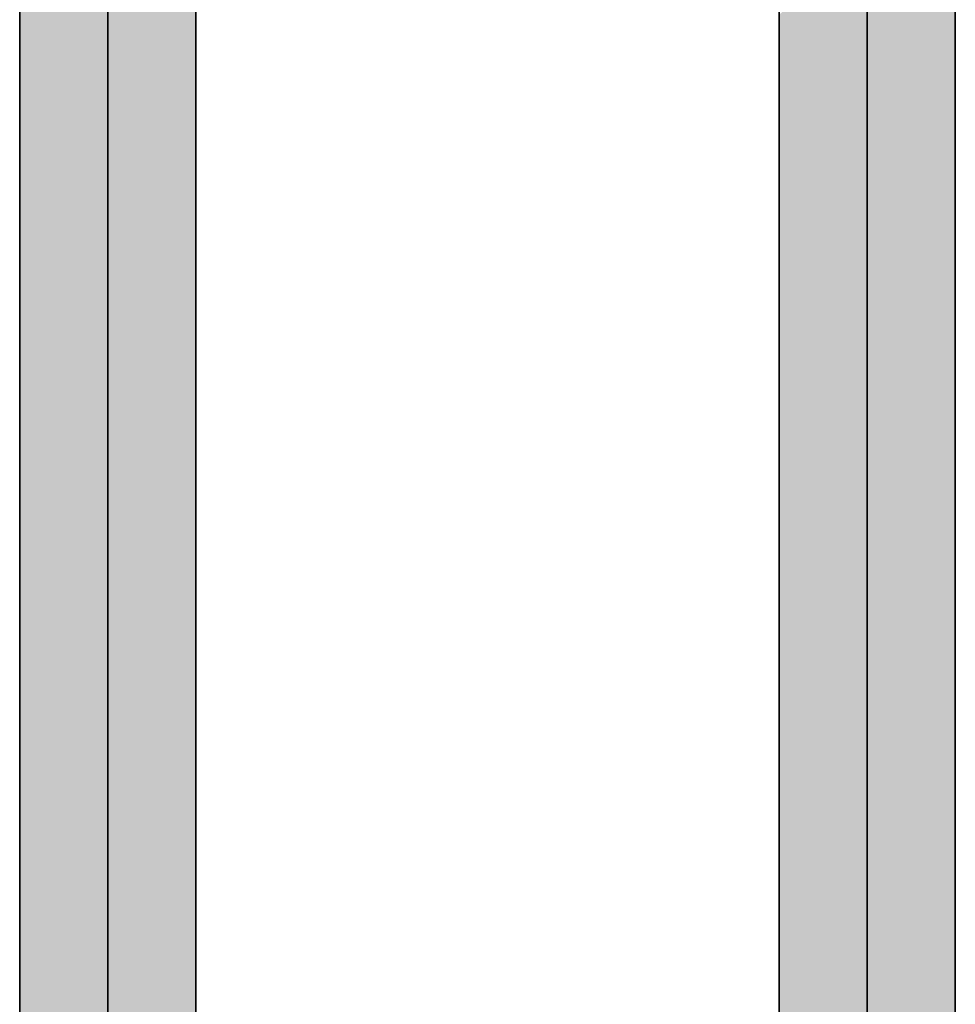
# Model space of a CAD drawing. Extents: x -459 to 541, y -543 to 550.
# Tile 114 of 256: x -345.95 to -339.79, y 249.18 to 255.66. Entities that reach past the tile are written whole.
import ezdxf

# ---------------------------------------------------------------- set-up
doc = ezdxf.new("R2010")
doc.units = 0
doc.layers.get('0').update_dxf_attribs({"lineweight": 35})
doc.layers.add('0-Shading', color=7, linetype='Continuous', lineweight=35)
doc.layers.add('H_Ruecklauf', color=5, linetype='Continuous', lineweight=35, true_color=0x0000ff)
doc.layers.add('H_Vorlauf', color=1, linetype='Continuous', lineweight=35, true_color=0xff0000)

# ---------------------------------------------------------------- blocks, each defined once
blk = doc.blocks.new('3D-Ansicht-A07ALAKR1N', base_point=(-428.9969, 201.23))
at = {"layer": '0-Shading', "color": 5, "true_color": 0x0000fa}
for points in [[(-345.6616, 257.8472), (-345.6616, 253.8086), (-345.3716, 257.9203), (-345.3716, 253.9389)], [(-345.3716, 257.9203), (-345.3716, 253.9389), (-345.0816, 257.9291), (-345.0816, 254.0488)], [(-345.3716, 248.4868), (-345.0816, 248.6991), (-345.3716, 253.9389), (-345.0816, 254.0488)], [(-345.6616, 248.2541), (-345.3716, 248.4868), (-345.6616, 253.8086), (-345.3716, 253.9389)]]:
    blk.add_solid(points, dxfattribs=at)
at = {"layer": '0-Shading', "color": 172, "true_color": 0x0000d9}
for points in [[(-345.0816, 257.9291), (-345.0816, 254.0488), (-344.8693, 257.8712), (-344.8693, 254.1088)], [(-345.8739, 257.7293), (-345.8739, 253.6927), (-345.6616, 257.8472), (-345.6616, 253.8086)], [(-345.0816, 248.6991), (-344.8693, 248.8341), (-345.0816, 254.0488), (-344.8693, 254.1088)], [(-345.8739, 248.0632), (-345.6616, 248.2541), (-345.8739, 253.6927), (-345.6616, 253.8086)]]:
    blk.add_solid(points, dxfattribs=at)
at = {"layer": '0-Shading', "color": 174, "true_color": 0x0000a0}
for points in [[(-344.8693, 257.8712), (-344.8693, 254.1088), (-344.7916, 257.7621), (-344.7916, 254.1028)], [(-345.9516, 257.5982), (-345.9516, 253.6223), (-345.8739, 257.7293), (-345.8739, 253.6927)], [(-344.8693, 248.8341), (-344.7916, 248.8555), (-344.8693, 254.1088), (-344.7916, 254.1028)], [(-345.9516, 247.9654), (-345.8739, 248.0632), (-345.9516, 253.6223), (-345.8739, 253.6927)]]:
    blk.add_solid(points, dxfattribs=at)
at = {"layer": '0-Shading', "color": 12, "true_color": 0xd90000}
for points in [[(-340.0816, 256.1199), (-340.0816, 255.6222), (-339.8693, 256.1799), (-339.8693, 255.6286)], [(-340.8739, 255.7637), (-340.8739, 255.1821), (-340.6616, 255.8796), (-340.6616, 255.3643)], [(-340.0816, 255.6222), (-340.0816, 252.5358), (-339.8693, 255.6286), (-339.8693, 252.6707)], [(-340.8739, 255.1821), (-340.8739, 251.8999), (-340.6616, 255.3643), (-340.6616, 252.0907)], [(-340.0816, 252.5358), (-340.0816, 251.776), (-339.8693, 252.6707), (-339.8693, 251.8628)], [(-340.8739, 251.8999), (-340.8739, 251.0356), (-340.6616, 252.0907), (-340.6616, 251.2984)], [(-340.0816, 251.776), (-340.0816, 246.9987), (-339.8693, 251.8628), (-339.8693, 247.2475)], [(-340.8739, 251.0356), (-340.8739, 245.9382), (-340.6616, 251.2984), (-340.6616, 246.2429)]]:
    blk.add_solid(points, dxfattribs=at)
at = {"layer": '0-Shading', "color": 14, "true_color": 0xa00000}
for points in [[(-339.8693, 256.1799), (-339.8693, 255.6286), (-339.7916, 256.1739), (-339.7916, 255.543)], [(-340.9516, 255.6934), (-340.9516, 255.0274), (-340.8739, 255.7637), (-340.8739, 255.1821)], [(-339.8693, 255.6286), (-339.8693, 252.6707), (-339.7916, 255.543), (-339.7916, 252.6922)], [(-340.9516, 255.0274), (-340.9516, 251.8021), (-340.8739, 255.1821), (-340.8739, 251.8999)], [(-339.8693, 252.6707), (-339.8693, 251.8628), (-339.7916, 252.6922), (-339.7916, 251.8067)], [(-340.9516, 251.8021), (-340.9516, 250.8515), (-340.8739, 251.8999), (-340.8739, 251.0356)], [(-339.8693, 251.8628), (-339.8693, 247.2475), (-339.7916, 251.8067), (-339.7916, 247.3105)], [(-340.9516, 250.8515), (-340.9516, 245.7988), (-340.8739, 251.0356), (-340.8739, 245.9382)]]:
    blk.add_solid(points, dxfattribs=at)
at = {"layer": '0-Shading', "color": 1, "true_color": 0xfa0000}
for points in [[(-340.3716, 256.01), (-340.3716, 255.5254), (-340.0816, 256.1199), (-340.0816, 255.6222)], [(-340.6616, 255.8796), (-340.6616, 255.3643), (-340.3716, 256.01), (-340.3716, 255.5254)], [(-340.3716, 255.5254), (-340.3716, 252.3235), (-340.0816, 255.6222), (-340.0816, 252.5358)], [(-340.6616, 255.3643), (-340.6616, 252.0907), (-340.3716, 255.5254), (-340.3716, 252.3235)], [(-340.3716, 252.3235), (-340.3716, 251.5693), (-340.0816, 252.5358), (-340.0816, 251.776)], [(-340.6616, 252.0907), (-340.6616, 251.2984), (-340.3716, 252.3235), (-340.3716, 251.5693)], [(-340.3716, 251.5693), (-340.3716, 246.631), (-340.0816, 251.776), (-340.0816, 246.9987)], [(-340.6616, 251.2984), (-340.6616, 246.2429), (-340.3716, 251.5693), (-340.3716, 246.631)]]:
    blk.add_solid(points, dxfattribs=at)
blk = doc.blocks.new('Rohr - 1703-A07ALC7W1N', base_point=(-340.3928, 205.3939))
at = {"color": 0, "linetype": 'ByBlock', "lineweight": -2, "ltscale": 0.35}
blk.add_line((-340.3716, 261.1939), (-340.3716, 205.3939), dxfattribs=at)
blk = doc.blocks.new('Rohr - 1703-A07ALC841N', base_point=(-345.3928, 205.3939))
at = {"color": 0, "linetype": 'ByBlock', "lineweight": -2, "ltscale": 0.35}
blk.add_line((-345.3716, 261.1939), (-345.3716, 205.3939), dxfattribs=at)
blk = doc.blocks.new('Geometrie-A07ALCC01N', base_point=(-415.775, 203.3939))
at = {"layer": 'H_Ruecklauf', "lineweight": -2}
for p, q in [((-345.9516, 260.3239), (-345.9516, 207.308)), ((-344.7916, 207.308), (-344.7916, 260.3239))]:
    blk.add_line(p, q, dxfattribs=at)
blk = doc.blocks.new('Geometrie-A07ALCC21N', base_point=(-415.775, 203.3739))
at = {"layer": 'H_Vorlauf', "lineweight": -2}
for p, q in [((-340.9516, 260.3239), (-340.9516, 207.308)), ((-339.7916, 207.308), (-339.7916, 260.3239))]:
    blk.add_line(p, q, dxfattribs=at)

msp = doc.modelspace()

# ---------------------------------------------------------------- block references
msp.add_blockref('3D-Ansicht-A07ALAKR1N', (-428.9969, 201.23))
at = {"linetype": 'Continuous', "ltscale": 0.35}
for name, p in [('Geometrie-A07ALCC21N', (-415.775, 203.3739)), ('Geometrie-A07ALCC01N', (-415.775, 203.3939))]:
    msp.add_blockref(name, p, dxfattribs=at)
at = {"layer": 'H_Ruecklauf', "ltscale": 0.35}
msp.add_blockref('Rohr - 1703-A07ALC841N', (-345.3928, 205.3939), dxfattribs=at)
at = {"layer": 'H_Vorlauf', "ltscale": 0.35}
msp.add_blockref('Rohr - 1703-A07ALC7W1N', (-340.3928, 205.3939), dxfattribs=at)

doc.saveas('drawing.dxf')
